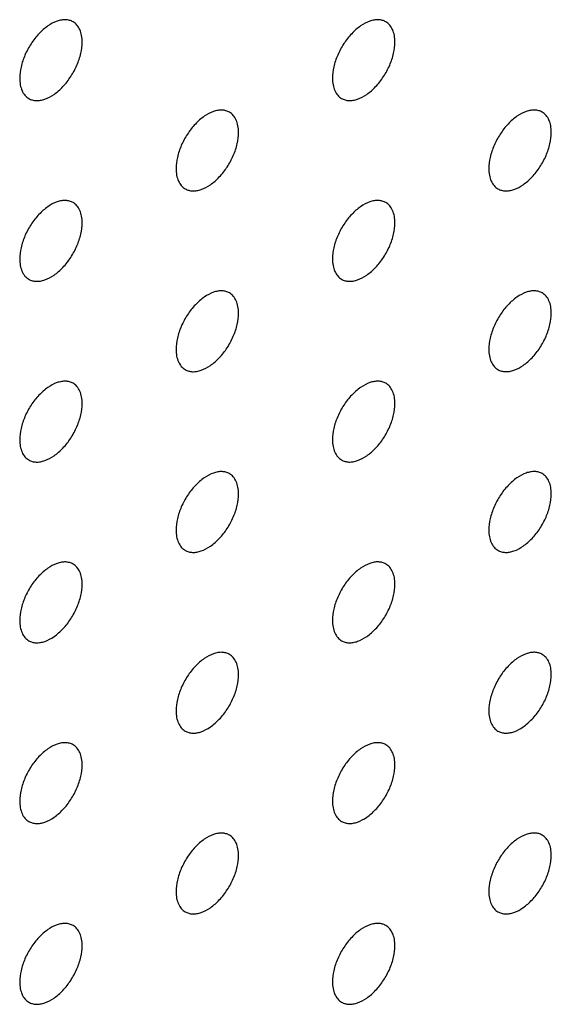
# Model space of a CAD drawing. Header units: inches. Extents: x 0 to 34, y 0 to 22.
# Tile 92 of 176: x 26.784 to 27.025, y 8.494 to 8.939. Entities that reach past the tile are written whole.
import ezdxf

# ---------------------------------------------------------------- set-up
doc = ezdxf.new("R2010")
doc.units = ezdxf.units.IN
doc.header["$LTSCALE"] = 1.87
doc.header["$MEASUREMENT"] = 0
doc.layers.add('02___PRT_ALL_AXES', color=7, linetype='CONTINUOUS')

msp = doc.modelspace()

# ---------------------------------------------------------------- linework, layer by layer
at = {"layer": '02___PRT_ALL_AXES', "color": 7, "linetype": 'CONTINUOUS'}
for points, knots in [([(26.80844, 8.9381), (26.80795, 8.93839), (26.80686, 8.93884), (26.80507, 8.9391), (26.80314, 8.93895), (26.80034, 8.93821), (26.79676, 8.93626), (26.79281, 8.93275), (26.78931, 8.92828), (26.78656, 8.9232), (26.78478, 8.91791), (26.7843, 8.91432), (26.7843, 8.91262)], [0, 0, 0, 0, 0.042842, 0.087441, 0.135298, 0.187275, 0.304489, 0.438213, 0.582466, 0.729664, 0.871609, 1, 1, 1, 1]), ([(26.81258, 8.92895), (26.81258, 8.92995), (26.81242, 8.93188), (26.81164, 8.93452), (26.81034, 8.93668), (26.8091, 8.93772), (26.80844, 8.9381)], [0, 0, 0, 0, 0.288094, 0.548173, 0.782164, 1, 1, 1, 1]), ([(26.94986, 8.93811), (26.94937, 8.93839), (26.94828, 8.93885), (26.94649, 8.93911), (26.94456, 8.93896), (26.94176, 8.93822), (26.93818, 8.93627), (26.93423, 8.93276), (26.93073, 8.92829), (26.92798, 8.92321), (26.92621, 8.91792), (26.92572, 8.91433), (26.92572, 8.91262)], [0, 0, 0, 0, 0.042842, 0.087441, 0.135298, 0.187275, 0.304489, 0.438213, 0.582466, 0.729664, 0.871609, 1, 1, 1, 1]), ([(26.954, 8.92895), (26.954, 8.92996), (26.95384, 8.93189), (26.95307, 8.93453), (26.95176, 8.93669), (26.95052, 8.93773), (26.94986, 8.93811)], [0, 0, 0, 0, 0.288094, 0.548173, 0.782164, 1, 1, 1, 1]), ([(26.78844, 8.90346), (26.78893, 8.90318), (26.79002, 8.90273), (26.79181, 8.90246), (26.79374, 8.90261), (26.79654, 8.90335), (26.80012, 8.90531), (26.80407, 8.90881), (26.80756, 8.91328), (26.81032, 8.91837), (26.81209, 8.92365), (26.81258, 8.92724), (26.81258, 8.92895)], [0, 0, 0, 0, 0.042842, 0.087441, 0.135298, 0.187275, 0.304489, 0.438213, 0.582466, 0.729664, 0.871609, 1, 1, 1, 1]), ([(26.92986, 8.90347), (26.93035, 8.90319), (26.93144, 8.90273), (26.93323, 8.90247), (26.93516, 8.90262), (26.93796, 8.90336), (26.94154, 8.90531), (26.94549, 8.90882), (26.94899, 8.91329), (26.95174, 8.91837), (26.95351, 8.92366), (26.954, 8.92725), (26.954, 8.92895)], [0, 0, 0, 0, 0.042842, 0.087441, 0.135298, 0.187275, 0.304489, 0.438213, 0.582466, 0.729664, 0.871609, 1, 1, 1, 1]), ([(26.7843, 8.91262), (26.7843, 8.91161), (26.78446, 8.90969), (26.78523, 8.90704), (26.78654, 8.90488), (26.78778, 8.90384), (26.78844, 8.90346)], [0, 0, 0, 0, 0.288094, 0.548173, 0.782164, 1, 1, 1, 1]), ([(26.92572, 8.91262), (26.92572, 8.91162), (26.92588, 8.90969), (26.92665, 8.90705), (26.92796, 8.90489), (26.9292, 8.90385), (26.92986, 8.90347)], [0, 0, 0, 0, 0.288094, 0.548173, 0.782164, 1, 1, 1, 1]), ([(26.87915, 8.89728), (26.87866, 8.89757), (26.87757, 8.89802), (26.87578, 8.89828), (26.87385, 8.89814), (26.87105, 8.89739), (26.86747, 8.89544), (26.86352, 8.89194), (26.86002, 8.88746), (26.85727, 8.88238), (26.85549, 8.8771), (26.85501, 8.8735), (26.85501, 8.8718)], [0, 0, 0, 0, 0.042842, 0.087441, 0.135298, 0.187275, 0.304489, 0.438213, 0.582466, 0.729664, 0.871609, 1, 1, 1, 1]), ([(26.88329, 8.88813), (26.88329, 8.88913), (26.88313, 8.89106), (26.88235, 8.8937), (26.88105, 8.89586), (26.87981, 8.8969), (26.87915, 8.89728)], [0, 0, 0, 0, 0.288094, 0.548173, 0.782164, 1, 1, 1, 1]), ([(27.02057, 8.89729), (27.02008, 8.89757), (27.01899, 8.89803), (27.0172, 8.89829), (27.01527, 8.89814), (27.01247, 8.8974), (27.00889, 8.89545), (27.00494, 8.89194), (27.00144, 8.88747), (26.99869, 8.88239), (26.99692, 8.8771), (26.99643, 8.87351), (26.99643, 8.8718)], [0, 0, 0, 0, 0.042842, 0.087441, 0.135298, 0.187275, 0.304489, 0.438213, 0.582466, 0.729664, 0.871609, 1, 1, 1, 1]), ([(27.02471, 8.88814), (27.02471, 8.88914), (27.02455, 8.89107), (27.02378, 8.89371), (27.02247, 8.89587), (27.02123, 8.89691), (27.02057, 8.89729)], [0, 0, 0, 0, 0.288094, 0.548173, 0.782164, 1, 1, 1, 1]), ([(26.85915, 8.86264), (26.85964, 8.86236), (26.86073, 8.86191), (26.86252, 8.86164), (26.86445, 8.86179), (26.86725, 8.86253), (26.87083, 8.86449), (26.87478, 8.86799), (26.87828, 8.87246), (26.88103, 8.87755), (26.8828, 8.88283), (26.88329, 8.88642), (26.88329, 8.88813)], [0, 0, 0, 0, 0.042842, 0.087441, 0.135298, 0.187275, 0.304489, 0.438213, 0.582466, 0.729664, 0.871609, 1, 1, 1, 1]), ([(27.00057, 8.86265), (27.00106, 8.86237), (27.00215, 8.86191), (27.00394, 8.86165), (27.00587, 8.8618), (27.00867, 8.86254), (27.01225, 8.86449), (27.0162, 8.868), (27.0197, 8.87247), (27.02245, 8.87755), (27.02423, 8.88284), (27.02471, 8.88643), (27.02471, 8.88814)], [0, 0, 0, 0, 0.042842, 0.087441, 0.135298, 0.187275, 0.304489, 0.438213, 0.582466, 0.729664, 0.871609, 1, 1, 1, 1]), ([(26.85501, 8.8718), (26.85501, 8.87079), (26.85517, 8.86887), (26.85594, 8.86622), (26.85725, 8.86406), (26.85849, 8.86302), (26.85915, 8.86264)], [0, 0, 0, 0, 0.288094, 0.548173, 0.782164, 1, 1, 1, 1]), ([(26.99643, 8.8718), (26.99643, 8.8708), (26.99659, 8.86887), (26.99737, 8.86623), (26.99867, 8.86407), (26.99991, 8.86303), (27.00057, 8.86265)], [0, 0, 0, 0, 0.288094, 0.548173, 0.782164, 1, 1, 1, 1]), ([(26.80844, 8.85645), (26.80795, 8.85674), (26.80686, 8.85719), (26.80507, 8.85745), (26.80314, 8.85731), (26.80034, 8.85657), (26.79676, 8.85461), (26.79281, 8.85111), (26.78931, 8.84664), (26.78656, 8.84155), (26.78478, 8.83627), (26.7843, 8.83267), (26.7843, 8.83097)], [0, 0, 0, 0, 0.042842, 0.087441, 0.135298, 0.187275, 0.304489, 0.438213, 0.582466, 0.729664, 0.871609, 1, 1, 1, 1]), ([(26.81258, 8.8473), (26.81258, 8.84831), (26.81242, 8.85023), (26.81164, 8.85288), (26.81034, 8.85504), (26.8091, 8.85607), (26.80844, 8.85645)], [0, 0, 0, 0, 0.288094, 0.548173, 0.782164, 1, 1, 1, 1]), ([(26.94986, 8.85646), (26.94937, 8.85675), (26.94828, 8.8572), (26.94649, 8.85746), (26.94456, 8.85732), (26.94176, 8.85657), (26.93818, 8.85462), (26.93423, 8.85112), (26.93073, 8.84664), (26.92798, 8.84156), (26.92621, 8.83628), (26.92572, 8.83268), (26.92572, 8.83098)], [0, 0, 0, 0, 0.042842, 0.087441, 0.135298, 0.187275, 0.304489, 0.438213, 0.582466, 0.729664, 0.871609, 1, 1, 1, 1]), ([(26.954, 8.84731), (26.954, 8.84832), (26.95384, 8.85024), (26.95307, 8.85288), (26.95176, 8.85504), (26.95052, 8.85608), (26.94986, 8.85646)], [0, 0, 0, 0, 0.288094, 0.548173, 0.782164, 1, 1, 1, 1]), ([(26.78844, 8.82181), (26.78893, 8.82153), (26.79002, 8.82108), (26.79181, 8.82081), (26.79374, 8.82096), (26.79654, 8.8217), (26.80012, 8.82366), (26.80407, 8.82716), (26.80756, 8.83163), (26.81032, 8.83672), (26.81209, 8.842), (26.81258, 8.84559), (26.81258, 8.8473)], [0, 0, 0, 0, 0.042842, 0.087441, 0.135298, 0.187275, 0.304489, 0.438213, 0.582466, 0.729664, 0.871609, 1, 1, 1, 1]), ([(26.92986, 8.82182), (26.93035, 8.82154), (26.93144, 8.82109), (26.93323, 8.82082), (26.93516, 8.82097), (26.93796, 8.82171), (26.94154, 8.82367), (26.94549, 8.82717), (26.94899, 8.83164), (26.95174, 8.83673), (26.95351, 8.84201), (26.954, 8.8456), (26.954, 8.84731)], [0, 0, 0, 0, 0.042842, 0.087441, 0.135298, 0.187275, 0.304489, 0.438213, 0.582466, 0.729664, 0.871609, 1, 1, 1, 1]), ([(26.7843, 8.83097), (26.7843, 8.82996), (26.78446, 8.82804), (26.78523, 8.82539), (26.78654, 8.82323), (26.78778, 8.8222), (26.78844, 8.82181)], [0, 0, 0, 0, 0.288094, 0.548173, 0.782164, 1, 1, 1, 1]), ([(26.92572, 8.83098), (26.92572, 8.82997), (26.92588, 8.82805), (26.92665, 8.8254), (26.92796, 8.82324), (26.9292, 8.8222), (26.92986, 8.82182)], [0, 0, 0, 0, 0.288094, 0.548173, 0.782164, 1, 1, 1, 1]), ([(26.87915, 8.81563), (26.87866, 8.81592), (26.87757, 8.81637), (26.87578, 8.81663), (26.87385, 8.81649), (26.87105, 8.81575), (26.86747, 8.81379), (26.86352, 8.81029), (26.86002, 8.80582), (26.85727, 8.80073), (26.85549, 8.79545), (26.85501, 8.79185), (26.85501, 8.79015)], [0, 0, 0, 0, 0.042842, 0.087441, 0.135298, 0.187275, 0.304489, 0.438213, 0.582466, 0.729664, 0.871609, 1, 1, 1, 1]), ([(27.02057, 8.81564), (27.02008, 8.81593), (27.01899, 8.81638), (27.0172, 8.81664), (27.01527, 8.8165), (27.01247, 8.81575), (27.00889, 8.8138), (27.00494, 8.8103), (27.00144, 8.80582), (26.99869, 8.80074), (26.99692, 8.79546), (26.99643, 8.79186), (26.99643, 8.79016)], [0, 0, 0, 0, 0.042842, 0.087441, 0.135298, 0.187275, 0.304489, 0.438213, 0.582466, 0.729664, 0.871609, 1, 1, 1, 1]), ([(26.88329, 8.80648), (26.88329, 8.80749), (26.88313, 8.80941), (26.88235, 8.81206), (26.88105, 8.81422), (26.87981, 8.81525), (26.87915, 8.81563)], [0, 0, 0, 0, 0.288094, 0.548173, 0.782164, 1, 1, 1, 1]), ([(27.02471, 8.80649), (27.02471, 8.8075), (27.02455, 8.80942), (27.02378, 8.81206), (27.02247, 8.81423), (27.02123, 8.81526), (27.02057, 8.81564)], [0, 0, 0, 0, 0.288094, 0.548173, 0.782164, 1, 1, 1, 1]), ([(26.85915, 8.781), (26.85964, 8.78071), (26.86073, 8.78026), (26.86252, 8.77999), (26.86445, 8.78014), (26.86725, 8.78088), (26.87083, 8.78284), (26.87478, 8.78634), (26.87828, 8.79081), (26.88103, 8.7959), (26.8828, 8.80118), (26.88329, 8.80477), (26.88329, 8.80648)], [0, 0, 0, 0, 0.042842, 0.087441, 0.135298, 0.187275, 0.304489, 0.438213, 0.582466, 0.729664, 0.871609, 1, 1, 1, 1]), ([(27.00057, 8.781), (27.00106, 8.78072), (27.00215, 8.78027), (27.00394, 8.78), (27.00587, 8.78015), (27.00867, 8.78089), (27.01225, 8.78285), (27.0162, 8.78635), (27.0197, 8.79082), (27.02245, 8.79591), (27.02423, 8.80119), (27.02471, 8.80478), (27.02471, 8.80649)], [0, 0, 0, 0, 0.042842, 0.087441, 0.135298, 0.187275, 0.304489, 0.438213, 0.582466, 0.729664, 0.871609, 1, 1, 1, 1]), ([(26.85501, 8.79015), (26.85501, 8.78914), (26.85517, 8.78722), (26.85594, 8.78457), (26.85725, 8.78241), (26.85849, 8.78138), (26.85915, 8.781)], [0, 0, 0, 0, 0.288094, 0.548173, 0.782164, 1, 1, 1, 1]), ([(26.99643, 8.79016), (26.99643, 8.78915), (26.99659, 8.78723), (26.99737, 8.78458), (26.99867, 8.78242), (26.99991, 8.78138), (27.00057, 8.781)], [0, 0, 0, 0, 0.288094, 0.548173, 0.782164, 1, 1, 1, 1]), ([(26.80844, 8.77481), (26.80795, 8.77509), (26.80686, 8.77554), (26.80507, 8.77581), (26.80314, 8.77566), (26.80034, 8.77492), (26.79676, 8.77296), (26.79281, 8.76946), (26.78931, 8.76499), (26.78656, 8.7599), (26.78478, 8.75462), (26.7843, 8.75103), (26.7843, 8.74932)], [0, 0, 0, 0, 0.042842, 0.087441, 0.135298, 0.187275, 0.304489, 0.438213, 0.582466, 0.729664, 0.871609, 1, 1, 1, 1]), ([(26.94986, 8.77481), (26.94937, 8.7751), (26.94828, 8.77555), (26.94649, 8.77582), (26.94456, 8.77567), (26.94176, 8.77493), (26.93818, 8.77297), (26.93423, 8.76947), (26.93073, 8.765), (26.92798, 8.75991), (26.92621, 8.75463), (26.92572, 8.75104), (26.92572, 8.74933)], [0, 0, 0, 0, 0.042842, 0.087441, 0.135298, 0.187275, 0.304489, 0.438213, 0.582466, 0.729664, 0.871609, 1, 1, 1, 1]), ([(26.81258, 8.76565), (26.81258, 8.76666), (26.81242, 8.76858), (26.81164, 8.77123), (26.81034, 8.77339), (26.8091, 8.77443), (26.80844, 8.77481)], [0, 0, 0, 0, 0.288094, 0.548173, 0.782164, 1, 1, 1, 1]), ([(26.954, 8.76566), (26.954, 8.76667), (26.95384, 8.76859), (26.95307, 8.77124), (26.95176, 8.7734), (26.95052, 8.77443), (26.94986, 8.77481)], [0, 0, 0, 0, 0.288094, 0.548173, 0.782164, 1, 1, 1, 1]), ([(26.78844, 8.74017), (26.78893, 8.73988), (26.79002, 8.73943), (26.79181, 8.73917), (26.79374, 8.73931), (26.79654, 8.74006), (26.80012, 8.74201), (26.80407, 8.74551), (26.80756, 8.74999), (26.81032, 8.75507), (26.81209, 8.76035), (26.81258, 8.76395), (26.81258, 8.76565)], [0, 0, 0, 0, 0.042842, 0.087441, 0.135298, 0.187275, 0.304489, 0.438213, 0.582466, 0.729664, 0.871609, 1, 1, 1, 1]), ([(26.92986, 8.74018), (26.93035, 8.73989), (26.93144, 8.73944), (26.93323, 8.73918), (26.93516, 8.73932), (26.93796, 8.74006), (26.94154, 8.74202), (26.94549, 8.74552), (26.94899, 8.74999), (26.95174, 8.75508), (26.95351, 8.76036), (26.954, 8.76396), (26.954, 8.76566)], [0, 0, 0, 0, 0.042842, 0.087441, 0.135298, 0.187275, 0.304489, 0.438213, 0.582466, 0.729664, 0.871609, 1, 1, 1, 1]), ([(26.7843, 8.74932), (26.7843, 8.74831), (26.78446, 8.74639), (26.78523, 8.74375), (26.78654, 8.74159), (26.78778, 8.74055), (26.78844, 8.74017)], [0, 0, 0, 0, 0.288094, 0.548173, 0.782164, 1, 1, 1, 1]), ([(26.92572, 8.74933), (26.92572, 8.74832), (26.92588, 8.7464), (26.92665, 8.74375), (26.92796, 8.74159), (26.9292, 8.74056), (26.92986, 8.74018)], [0, 0, 0, 0, 0.288094, 0.548173, 0.782164, 1, 1, 1, 1]), ([(26.87915, 8.73399), (26.87866, 8.73427), (26.87757, 8.73472), (26.87578, 8.73499), (26.87385, 8.73484), (26.87105, 8.7341), (26.86747, 8.73214), (26.86352, 8.72864), (26.86002, 8.72417), (26.85727, 8.71908), (26.85549, 8.7138), (26.85501, 8.71021), (26.85501, 8.7085)], [0, 0, 0, 0, 0.042842, 0.087441, 0.135298, 0.187275, 0.304489, 0.438213, 0.582466, 0.729664, 0.871609, 1, 1, 1, 1]), ([(26.88329, 8.72483), (26.88329, 8.72584), (26.88313, 8.72776), (26.88235, 8.73041), (26.88105, 8.73257), (26.87981, 8.73361), (26.87915, 8.73399)], [0, 0, 0, 0, 0.288094, 0.548173, 0.782164, 1, 1, 1, 1]), ([(27.02057, 8.734), (27.02008, 8.73428), (27.01899, 8.73473), (27.0172, 8.735), (27.01527, 8.73485), (27.01247, 8.73411), (27.00889, 8.73215), (27.00494, 8.72865), (27.00144, 8.72418), (26.99869, 8.71909), (26.99692, 8.71381), (26.99643, 8.71022), (26.99643, 8.70851)], [0, 0, 0, 0, 0.042842, 0.087441, 0.135298, 0.187275, 0.304489, 0.438213, 0.582466, 0.729664, 0.871609, 1, 1, 1, 1]), ([(27.02471, 8.72484), (27.02471, 8.72585), (27.02455, 8.72777), (27.02378, 8.73042), (27.02247, 8.73258), (27.02123, 8.73361), (27.02057, 8.734)], [0, 0, 0, 0, 0.288094, 0.548173, 0.782164, 1, 1, 1, 1]), ([(26.85915, 8.69935), (26.85964, 8.69906), (26.86073, 8.69861), (26.86252, 8.69835), (26.86445, 8.69849), (26.86725, 8.69924), (26.87083, 8.70119), (26.87478, 8.70469), (26.87828, 8.70917), (26.88103, 8.71425), (26.8828, 8.71953), (26.88329, 8.72313), (26.88329, 8.72483)], [0, 0, 0, 0, 0.042842, 0.087441, 0.135298, 0.187275, 0.304489, 0.438213, 0.582466, 0.729664, 0.871609, 1, 1, 1, 1]), ([(27.00057, 8.69936), (27.00106, 8.69907), (27.00215, 8.69862), (27.00394, 8.69836), (27.00587, 8.6985), (27.00867, 8.69924), (27.01225, 8.7012), (27.0162, 8.7047), (27.0197, 8.70917), (27.02245, 8.71426), (27.02423, 8.71954), (27.02471, 8.72314), (27.02471, 8.72484)], [0, 0, 0, 0, 0.042842, 0.087441, 0.135298, 0.187275, 0.304489, 0.438213, 0.582466, 0.729664, 0.871609, 1, 1, 1, 1]), ([(26.85501, 8.7085), (26.85501, 8.70749), (26.85517, 8.70557), (26.85594, 8.70293), (26.85725, 8.70077), (26.85849, 8.69973), (26.85915, 8.69935)], [0, 0, 0, 0, 0.288094, 0.548173, 0.782164, 1, 1, 1, 1]), ([(26.99643, 8.70851), (26.99643, 8.7075), (26.99659, 8.70558), (26.99737, 8.70293), (26.99867, 8.70077), (26.99991, 8.69974), (27.00057, 8.69936)], [0, 0, 0, 0, 0.288094, 0.548173, 0.782164, 1, 1, 1, 1]), ([(26.80844, 8.69316), (26.80795, 8.69344), (26.80686, 8.6939), (26.80507, 8.69416), (26.80314, 8.69401), (26.80034, 8.69327), (26.79676, 8.69132), (26.79281, 8.68781), (26.78931, 8.68334), (26.78656, 8.67826), (26.78478, 8.67297), (26.7843, 8.66938), (26.7843, 8.66767)], [0, 0, 0, 0, 0.042842, 0.087441, 0.135298, 0.187275, 0.304489, 0.438213, 0.582466, 0.729664, 0.871609, 1, 1, 1, 1]), ([(26.81258, 8.68401), (26.81258, 8.68501), (26.81242, 8.68694), (26.81164, 8.68958), (26.81034, 8.69174), (26.8091, 8.69278), (26.80844, 8.69316)], [0, 0, 0, 0, 0.288094, 0.548173, 0.782164, 1, 1, 1, 1]), ([(26.94986, 8.69317), (26.94937, 8.69345), (26.94828, 8.6939), (26.94649, 8.69417), (26.94456, 8.69402), (26.94176, 8.69328), (26.93818, 8.69132), (26.93423, 8.68782), (26.93073, 8.68335), (26.92798, 8.67826), (26.92621, 8.67298), (26.92572, 8.66939), (26.92572, 8.66768)], [0, 0, 0, 0, 0.042842, 0.087441, 0.135298, 0.187275, 0.304489, 0.438213, 0.582466, 0.729664, 0.871609, 1, 1, 1, 1]), ([(26.954, 8.68401), (26.954, 8.68502), (26.95384, 8.68694), (26.95307, 8.68959), (26.95176, 8.69175), (26.95052, 8.69279), (26.94986, 8.69317)], [0, 0, 0, 0, 0.288094, 0.548173, 0.782164, 1, 1, 1, 1]), ([(26.78844, 8.65852), (26.78893, 8.65824), (26.79002, 8.65778), (26.79181, 8.65752), (26.79374, 8.65767), (26.79654, 8.65841), (26.80012, 8.66036), (26.80407, 8.66387), (26.80756, 8.66834), (26.81032, 8.67342), (26.81209, 8.67871), (26.81258, 8.6823), (26.81258, 8.68401)], [0, 0, 0, 0, 0.042842, 0.087441, 0.135298, 0.187275, 0.304489, 0.438213, 0.582466, 0.729664, 0.871609, 1, 1, 1, 1]), ([(26.92986, 8.65853), (26.93035, 8.65824), (26.93144, 8.65779), (26.93323, 8.65753), (26.93516, 8.65768), (26.93796, 8.65842), (26.94154, 8.66037), (26.94549, 8.66387), (26.94899, 8.66835), (26.95174, 8.67343), (26.95351, 8.67872), (26.954, 8.68231), (26.954, 8.68401)], [0, 0, 0, 0, 0.042842, 0.087441, 0.135298, 0.187275, 0.304489, 0.438213, 0.582466, 0.729664, 0.871609, 1, 1, 1, 1]), ([(26.7843, 8.66767), (26.7843, 8.66667), (26.78446, 8.66474), (26.78523, 8.6621), (26.78654, 8.65994), (26.78778, 8.6589), (26.78844, 8.65852)], [0, 0, 0, 0, 0.288094, 0.548173, 0.782164, 1, 1, 1, 1]), ([(26.92572, 8.66768), (26.92572, 8.66668), (26.92588, 8.66475), (26.92665, 8.66211), (26.92796, 8.65995), (26.9292, 8.65891), (26.92986, 8.65853)], [0, 0, 0, 0, 0.288094, 0.548173, 0.782164, 1, 1, 1, 1]), ([(26.87915, 8.65234), (26.87866, 8.65262), (26.87757, 8.65308), (26.87578, 8.65334), (26.87385, 8.65319), (26.87105, 8.65245), (26.86747, 8.6505), (26.86352, 8.64699), (26.86002, 8.64252), (26.85727, 8.63744), (26.85549, 8.63215), (26.85501, 8.62856), (26.85501, 8.62686)], [0, 0, 0, 0, 0.042842, 0.087441, 0.135298, 0.187275, 0.304489, 0.438213, 0.582466, 0.729664, 0.871609, 1, 1, 1, 1]), ([(26.88329, 8.64319), (26.88329, 8.64419), (26.88313, 8.64612), (26.88235, 8.64876), (26.88105, 8.65092), (26.87981, 8.65196), (26.87915, 8.65234)], [0, 0, 0, 0, 0.288094, 0.548173, 0.782164, 1, 1, 1, 1]), ([(27.02057, 8.65235), (27.02008, 8.65263), (27.01899, 8.65309), (27.0172, 8.65335), (27.01527, 8.6532), (27.01247, 8.65246), (27.00889, 8.6505), (27.00494, 8.647), (27.00144, 8.64253), (26.99869, 8.63744), (26.99692, 8.63216), (26.99643, 8.62857), (26.99643, 8.62686)], [0, 0, 0, 0, 0.042842, 0.087441, 0.135298, 0.187275, 0.304489, 0.438213, 0.582466, 0.729664, 0.871609, 1, 1, 1, 1]), ([(27.02471, 8.64319), (27.02471, 8.6442), (27.02455, 8.64612), (27.02378, 8.64877), (27.02247, 8.65093), (27.02123, 8.65197), (27.02057, 8.65235)], [0, 0, 0, 0, 0.288094, 0.548173, 0.782164, 1, 1, 1, 1]), ([(26.85915, 8.6177), (26.85964, 8.61742), (26.86073, 8.61696), (26.86252, 8.6167), (26.86445, 8.61685), (26.86725, 8.61759), (26.87083, 8.61954), (26.87478, 8.62305), (26.87828, 8.62752), (26.88103, 8.6326), (26.8828, 8.63789), (26.88329, 8.64148), (26.88329, 8.64319)], [0, 0, 0, 0, 0.042842, 0.087441, 0.135298, 0.187275, 0.304489, 0.438213, 0.582466, 0.729664, 0.871609, 1, 1, 1, 1]), ([(27.00057, 8.61771), (27.00106, 8.61742), (27.00215, 8.61697), (27.00394, 8.61671), (27.00587, 8.61686), (27.00867, 8.6176), (27.01225, 8.61955), (27.0162, 8.62306), (27.0197, 8.62753), (27.02245, 8.63261), (27.02423, 8.6379), (27.02471, 8.64149), (27.02471, 8.64319)], [0, 0, 0, 0, 0.042842, 0.087441, 0.135298, 0.187275, 0.304489, 0.438213, 0.582466, 0.729664, 0.871609, 1, 1, 1, 1]), ([(26.85501, 8.62686), (26.85501, 8.62585), (26.85517, 8.62392), (26.85594, 8.62128), (26.85725, 8.61912), (26.85849, 8.61808), (26.85915, 8.6177)], [0, 0, 0, 0, 0.288094, 0.548173, 0.782164, 1, 1, 1, 1]), ([(26.99643, 8.62686), (26.99643, 8.62586), (26.99659, 8.62393), (26.99737, 8.62129), (26.99867, 8.61913), (26.99991, 8.61809), (27.00057, 8.61771)], [0, 0, 0, 0, 0.288094, 0.548173, 0.782164, 1, 1, 1, 1]), ([(26.80844, 8.61151), (26.80795, 8.6118), (26.80686, 8.61225), (26.80507, 8.61251), (26.80314, 8.61237), (26.80034, 8.61162), (26.79676, 8.60967), (26.79281, 8.60617), (26.78931, 8.6017), (26.78656, 8.59661), (26.78478, 8.59133), (26.7843, 8.58773), (26.7843, 8.58603)], [0, 0, 0, 0, 0.042842, 0.087441, 0.135298, 0.187275, 0.304489, 0.438213, 0.582466, 0.729664, 0.871609, 1, 1, 1, 1]), ([(26.81258, 8.60236), (26.81258, 8.60337), (26.81242, 8.60529), (26.81164, 8.60794), (26.81034, 8.6101), (26.8091, 8.61113), (26.80844, 8.61151)], [0, 0, 0, 0, 0.288094, 0.548173, 0.782164, 1, 1, 1, 1]), ([(26.94986, 8.61152), (26.94937, 8.61181), (26.94828, 8.61226), (26.94649, 8.61252), (26.94456, 8.61237), (26.94176, 8.61163), (26.93818, 8.60968), (26.93423, 8.60617), (26.93073, 8.6017), (26.92798, 8.59662), (26.92621, 8.59133), (26.92572, 8.58774), (26.92572, 8.58604)], [0, 0, 0, 0, 0.042842, 0.087441, 0.135298, 0.187275, 0.304489, 0.438213, 0.582466, 0.729664, 0.871609, 1, 1, 1, 1]), ([(26.954, 8.60237), (26.954, 8.60337), (26.95384, 8.6053), (26.95307, 8.60794), (26.95176, 8.6101), (26.95052, 8.61114), (26.94986, 8.61152)], [0, 0, 0, 0, 0.288094, 0.548173, 0.782164, 1, 1, 1, 1]), ([(26.78844, 8.57687), (26.78893, 8.57659), (26.79002, 8.57614), (26.79181, 8.57587), (26.79374, 8.57602), (26.79654, 8.57676), (26.80012, 8.57872), (26.80407, 8.58222), (26.80756, 8.58669), (26.81032, 8.59178), (26.81209, 8.59706), (26.81258, 8.60065), (26.81258, 8.60236)], [0, 0, 0, 0, 0.042842, 0.087441, 0.135298, 0.187275, 0.304489, 0.438213, 0.582466, 0.729664, 0.871609, 1, 1, 1, 1]), ([(26.92986, 8.57688), (26.93035, 8.5766), (26.93144, 8.57614), (26.93323, 8.57588), (26.93516, 8.57603), (26.93796, 8.57677), (26.94154, 8.57873), (26.94549, 8.58223), (26.94899, 8.5867), (26.95174, 8.59179), (26.95351, 8.59707), (26.954, 8.60066), (26.954, 8.60237)], [0, 0, 0, 0, 0.042842, 0.087441, 0.135298, 0.187275, 0.304489, 0.438213, 0.582466, 0.729664, 0.871609, 1, 1, 1, 1]), ([(26.7843, 8.58603), (26.7843, 8.58502), (26.78446, 8.5831), (26.78523, 8.58045), (26.78654, 8.57829), (26.78778, 8.57725), (26.78844, 8.57687)], [0, 0, 0, 0, 0.288094, 0.548173, 0.782164, 1, 1, 1, 1]), ([(26.92572, 8.58604), (26.92572, 8.58503), (26.92588, 8.58311), (26.92665, 8.58046), (26.92796, 8.5783), (26.9292, 8.57726), (26.92986, 8.57688)], [0, 0, 0, 0, 0.288094, 0.548173, 0.782164, 1, 1, 1, 1]), ([(26.87915, 8.57069), (26.87866, 8.57098), (26.87757, 8.57143), (26.87578, 8.57169), (26.87385, 8.57155), (26.87105, 8.5708), (26.86747, 8.56885), (26.86352, 8.56535), (26.86002, 8.56088), (26.85727, 8.55579), (26.85549, 8.55051), (26.85501, 8.54691), (26.85501, 8.54521)], [0, 0, 0, 0, 0.042842, 0.087441, 0.135298, 0.187275, 0.304489, 0.438213, 0.582466, 0.729664, 0.871609, 1, 1, 1, 1]), ([(27.02057, 8.5707), (27.02008, 8.57099), (27.01899, 8.57144), (27.0172, 8.5717), (27.01527, 8.57155), (27.01247, 8.57081), (27.00889, 8.56886), (27.00494, 8.56536), (27.00144, 8.56088), (26.99869, 8.5558), (26.99692, 8.55051), (26.99643, 8.54692), (26.99643, 8.54522)], [0, 0, 0, 0, 0.042842, 0.087441, 0.135298, 0.187275, 0.304489, 0.438213, 0.582466, 0.729664, 0.871609, 1, 1, 1, 1]), ([(26.88329, 8.56154), (26.88329, 8.56255), (26.88313, 8.56447), (26.88235, 8.56712), (26.88105, 8.56928), (26.87981, 8.57031), (26.87915, 8.57069)], [0, 0, 0, 0, 0.288094, 0.548173, 0.782164, 1, 1, 1, 1]), ([(27.02471, 8.56155), (27.02471, 8.56255), (27.02455, 8.56448), (27.02378, 8.56712), (27.02247, 8.56928), (27.02123, 8.57032), (27.02057, 8.5707)], [0, 0, 0, 0, 0.288094, 0.548173, 0.782164, 1, 1, 1, 1]), ([(26.85915, 8.53605), (26.85964, 8.53577), (26.86073, 8.53532), (26.86252, 8.53505), (26.86445, 8.5352), (26.86725, 8.53594), (26.87083, 8.5379), (26.87478, 8.5414), (26.87828, 8.54587), (26.88103, 8.55096), (26.8828, 8.55624), (26.88329, 8.55983), (26.88329, 8.56154)], [0, 0, 0, 0, 0.042842, 0.087441, 0.135298, 0.187275, 0.304489, 0.438213, 0.582466, 0.729664, 0.871609, 1, 1, 1, 1]), ([(27.00057, 8.53606), (27.00106, 8.53578), (27.00215, 8.53533), (27.00394, 8.53506), (27.00587, 8.53521), (27.00867, 8.53595), (27.01225, 8.53791), (27.0162, 8.54141), (27.0197, 8.54588), (27.02245, 8.55097), (27.02423, 8.55625), (27.02471, 8.55984), (27.02471, 8.56155)], [0, 0, 0, 0, 0.042842, 0.087441, 0.135298, 0.187275, 0.304489, 0.438213, 0.582466, 0.729664, 0.871609, 1, 1, 1, 1]), ([(26.85501, 8.54521), (26.85501, 8.5442), (26.85517, 8.54228), (26.85594, 8.53963), (26.85725, 8.53747), (26.85849, 8.53643), (26.85915, 8.53605)], [0, 0, 0, 0, 0.288094, 0.548173, 0.782164, 1, 1, 1, 1]), ([(26.99643, 8.54522), (26.99643, 8.54421), (26.99659, 8.54229), (26.99737, 8.53964), (26.99867, 8.53748), (26.99991, 8.53644), (27.00057, 8.53606)], [0, 0, 0, 0, 0.288094, 0.548173, 0.782164, 1, 1, 1, 1]), ([(26.80844, 8.52987), (26.80795, 8.53015), (26.80686, 8.5306), (26.80507, 8.53087), (26.80314, 8.53072), (26.80034, 8.52998), (26.79676, 8.52802), (26.79281, 8.52452), (26.78931, 8.52005), (26.78656, 8.51496), (26.78478, 8.50968), (26.7843, 8.50609), (26.7843, 8.50438)], [0, 0, 0, 0, 0.042842, 0.087441, 0.135298, 0.187275, 0.304489, 0.438213, 0.582466, 0.729664, 0.871609, 1, 1, 1, 1]), ([(26.81258, 8.52071), (26.81258, 8.52172), (26.81242, 8.52364), (26.81164, 8.52629), (26.81034, 8.52845), (26.8091, 8.52949), (26.80844, 8.52987)], [0, 0, 0, 0, 0.288094, 0.548173, 0.782164, 1, 1, 1, 1]), ([(26.94986, 8.52987), (26.94937, 8.53016), (26.94828, 8.53061), (26.94649, 8.53087), (26.94456, 8.53073), (26.94176, 8.52999), (26.93818, 8.52803), (26.93423, 8.52453), (26.93073, 8.52006), (26.92798, 8.51497), (26.92621, 8.50969), (26.92572, 8.50609), (26.92572, 8.50439)], [0, 0, 0, 0, 0.042842, 0.087441, 0.135298, 0.187275, 0.304489, 0.438213, 0.582466, 0.729664, 0.871609, 1, 1, 1, 1]), ([(26.954, 8.52072), (26.954, 8.52173), (26.95384, 8.52365), (26.95307, 8.5263), (26.95176, 8.52846), (26.95052, 8.52949), (26.94986, 8.52987)], [0, 0, 0, 0, 0.288094, 0.548173, 0.782164, 1, 1, 1, 1]), ([(26.78844, 8.49523), (26.78893, 8.49494), (26.79002, 8.49449), (26.79181, 8.49423), (26.79374, 8.49437), (26.79654, 8.49512), (26.80012, 8.49707), (26.80407, 8.50057), (26.80756, 8.50504), (26.81032, 8.51013), (26.81209, 8.51541), (26.81258, 8.51901), (26.81258, 8.52071)], [0, 0, 0, 0, 0.042842, 0.087441, 0.135298, 0.187275, 0.304489, 0.438213, 0.582466, 0.729664, 0.871609, 1, 1, 1, 1]), ([(26.92986, 8.49523), (26.93035, 8.49495), (26.93144, 8.4945), (26.93323, 8.49423), (26.93516, 8.49438), (26.93796, 8.49512), (26.94154, 8.49708), (26.94549, 8.50058), (26.94899, 8.50505), (26.95174, 8.51014), (26.95351, 8.51542), (26.954, 8.51901), (26.954, 8.52072)], [0, 0, 0, 0, 0.042842, 0.087441, 0.135298, 0.187275, 0.304489, 0.438213, 0.582466, 0.729664, 0.871609, 1, 1, 1, 1]), ([(26.7843, 8.50438), (26.7843, 8.50337), (26.78446, 8.50145), (26.78523, 8.4988), (26.78654, 8.49664), (26.78778, 8.49561), (26.78844, 8.49523)], [0, 0, 0, 0, 0.288094, 0.548173, 0.782164, 1, 1, 1, 1]), ([(26.92572, 8.50439), (26.92572, 8.50338), (26.92588, 8.50146), (26.92665, 8.49881), (26.92796, 8.49665), (26.9292, 8.49562), (26.92986, 8.49523)], [0, 0, 0, 0, 0.288094, 0.548173, 0.782164, 1, 1, 1, 1])]:
    msp.add_open_spline(points, degree=3, knots=knots, dxfattribs=at)

doc.saveas('drawing.dxf')
